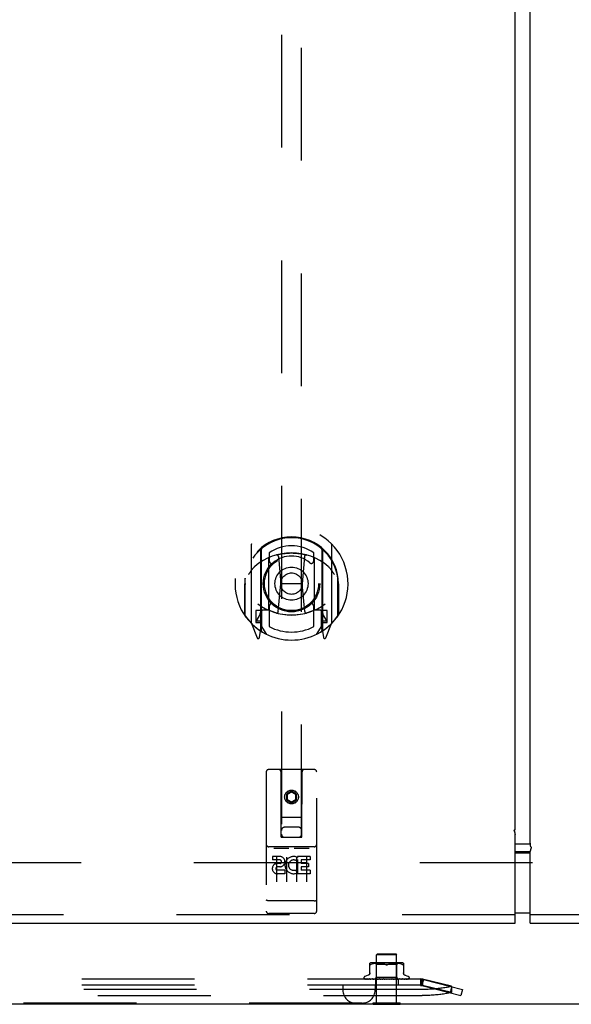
# Model space of a CAD drawing. Header units: inches. Extents: x 0 to 254, y 0 to 165.
# Tile 36 of 78: x 109 to 116, y 44 to 56. Entities that reach past the tile are written whole.
import ezdxf

# ---------------------------------------------------------------- set-up
doc = ezdxf.new("R2010")
doc.units = ezdxf.units.IN
doc.header["$LTSCALE"] = 13.988161
doc.header["$MEASUREMENT"] = 0
doc.linetypes.add('HIDDEN', pattern=[0.2, 0.1, -0.1])
doc.layers.get('0').update_dxf_attribs({"linetype": 'CONTINUOUS'})
for name, color, linetype in [('DEFAULT_2', 8, 'HIDDEN'), ('MASTER_DOOR_ASSEMBLY', 7, 'CONTINUOUS'), ('SLAVE_DOOR_ASSEMBLY', 7, 'CONTINUOUS')]:
    doc.layers.add(name, color=color, linetype=linetype)

msp = doc.modelspace()

# ---------------------------------------------------------------- linework, layer by layer
at = {"color": 3, "linetype": 'Continuous'}
msp.add_line((51.858, 43.754), (122.62, 43.754), dxfattribs=at)
at = {"color": 7, "linetype": 'Continuous'}
for p, q in [((113.35, 43.75), (113.35, 43.754)), ((113.35, 43.75), (113.687, 43.75)), ((113.687, 43.75), (113.687, 43.754))]:
    msp.add_line(p, q, dxfattribs=at)
at = {"layer": 'DEFAULT_2', "color": 8, "linetype": 'HIDDEN'}
for p, q in [((120.922, 45.504), (88.885, 45.504)), ((113.404, 44.375), (113.394, 44.365)), ((113.642, 44.365), (113.394, 44.365)), ((113.394, 43.768), (113.394, 44.365)), ((113.404, 44.375), (113.632, 44.375)), ((113.632, 44.375), (113.642, 44.365)), ((113.642, 43.768), (113.642, 44.365)), ((113.31, 44.13), (113.31, 44.259)), ((113.31, 44.241), (113.311, 44.241)), ((113.322, 44.242), (113.324, 44.244)), ((113.333, 44.247), (113.324, 44.244)), ((113.342, 44.25), (113.333, 44.247)), ((113.698, 44.265), (113.338, 44.265)), ((113.351, 44.253), (113.342, 44.25)), ((113.361, 44.255), (113.351, 44.253)), ((113.37, 44.256), (113.36, 44.255)), ((113.379, 44.257), (113.37, 44.256)), ((113.393, 44.245), (113.373, 44.265)), ((113.388, 44.258), (113.379, 44.257)), ((113.397, 44.259), (113.388, 44.258)), ((113.518, 44.245), (113.393, 44.245)), ((113.393, 44.082), (113.393, 44.245)), ((113.405, 44.259), (113.397, 44.259)), ((113.414, 44.259), (113.405, 44.259)), ((113.422, 44.259), (113.414, 44.259)), ((113.431, 44.259), (113.422, 44.259)), ((113.44, 44.258), (113.431, 44.259)), ((113.449, 44.257), (113.439, 44.258)), ((113.458, 44.256), (113.449, 44.257)), ((113.467, 44.255), (113.458, 44.256)), ((113.477, 44.253), (113.467, 44.255)), ((113.486, 44.25), (113.477, 44.253)), ((113.503, 44.244), (113.495, 44.247)), ((113.643, 44.245), (113.518, 44.245)), ((113.533, 44.244), (113.541, 44.247)), ((113.55, 44.25), (113.541, 44.247)), ((113.559, 44.253), (113.55, 44.25)), ((113.569, 44.255), (113.559, 44.253)), ((113.578, 44.256), (113.569, 44.255)), ((113.588, 44.257), (113.578, 44.256)), ((113.597, 44.258), (113.587, 44.257)), ((113.606, 44.259), (113.597, 44.258)), ((113.614, 44.259), (113.605, 44.259)), ((113.623, 44.259), (113.614, 44.259)), ((113.631, 44.259), (113.622, 44.259)), ((113.639, 44.259), (113.631, 44.259)), ((113.648, 44.258), (113.639, 44.259)), ((113.643, 44.245), (113.663, 44.265)), ((113.643, 44.082), (113.643, 44.245)), ((113.657, 44.257), (113.648, 44.258)), ((113.666, 44.256), (113.657, 44.257)), ((113.676, 44.255), (113.666, 44.256)), ((113.685, 44.253), (113.676, 44.255)), ((113.695, 44.25), (113.685, 44.253)), ((113.703, 44.247), (113.694, 44.25)), ((113.703, 44.247), (113.712, 44.244)), ((113.724, 44.24), (113.725, 44.241)), ((113.726, 44.259), (113.726, 44.13)), ((113.29, 44.11), (113.248, 44.095)), ((113.746, 44.11), (113.788, 44.095)), ((113.936, 44.063), (95.976, 44.063)), ((113.936, 43.985), (95.976, 43.985)), ((112.975, 43.985), (112.975, 43.925)), ((113.237, 44.079), (113.237, 44.078)), ((113.244, 44.066), (113.245, 44.065)), ((113.375, 44.063), (113.246, 44.065)), ((113.375, 44.063), (113.247, 44.065)), ((113.38, 44.063), (113.256, 44.065)), ((113.38, 44.063), (113.257, 44.065)), ((113.257, 44.065), (113.258, 44.064)), ((113.39, 44.063), (113.274, 44.065)), ((113.274, 44.065), (113.274, 44.065)), ((113.391, 44.063), (113.277, 44.065)), ((113.277, 44.065), (113.277, 44.065)), ((113.405, 44.063), (113.302, 44.065)), ((113.302, 44.065), (113.302, 44.065)), ((113.302, 44.065), (113.302, 44.065)), ((113.406, 44.063), (113.306, 44.065)), ((113.306, 44.065), (113.306, 44.065)), ((113.311, 44.064), (113.318, 44.063)), ((113.318, 44.063), (113.324, 44.063)), ((113.424, 44.063), (113.337, 44.065)), ((113.337, 44.065), (113.337, 44.065)), ((113.337, 44.065), (113.345, 44.064)), ((113.424, 44.063), (113.342, 44.065)), ((113.345, 44.064), (113.357, 44.063)), ((113.357, 44.063), (113.363, 44.063)), ((113.374, 44.063), (113.393, 44.082)), ((113.375, 44.063), (113.375, 44.063)), ((113.375, 44.063), (113.375, 44.063)), ((113.375, 43.985), (113.375, 43.925)), ((113.377, 44.063), (113.38, 44.063)), ((113.378, 44.063), (113.378, 43.985)), ((113.446, 44.063), (113.379, 44.065)), ((113.379, 44.065), (113.379, 44.065)), ((113.379, 44.065), (113.392, 44.064)), ((113.38, 44.063), (113.38, 44.063)), ((113.38, 44.063), (113.38, 44.063)), ((113.383, 44.063), (113.38, 44.063)), ((113.447, 44.063), (113.385, 44.065)), ((113.386, 44.063), (113.39, 44.063)), ((113.391, 44.063), (113.39, 44.063)), ((113.39, 44.063), (113.391, 44.063)), ((113.394, 44.063), (113.391, 44.063)), ((113.392, 44.064), (113.408, 44.063)), ((113.643, 44.082), (113.393, 44.082)), ((113.399, 44.063), (113.405, 44.063)), ((113.406, 44.063), (113.405, 44.063)), ((113.405, 44.063), (113.405, 44.063)), ((113.411, 44.063), (113.405, 44.063)), ((113.417, 44.063), (113.424, 44.063)), ((113.424, 44.063), (113.424, 44.063)), ((113.424, 44.063), (113.424, 44.063)), ((113.431, 44.063), (113.424, 44.063)), ((113.471, 44.063), (113.426, 44.065)), ((113.426, 44.065), (113.426, 44.065)), ((113.426, 44.065), (113.456, 44.063)), ((113.472, 44.063), (113.432, 44.065)), ((113.438, 44.063), (113.446, 44.063)), ((113.446, 44.063), (113.446, 44.063)), ((113.447, 44.063), (113.446, 44.063)), ((113.446, 44.063), (113.447, 44.063)), ((113.454, 44.063), (113.447, 44.063)), ((113.462, 44.063), (113.471, 44.063)), ((113.472, 44.063), (113.471, 44.063)), ((113.471, 44.063), (113.471, 44.063)), ((113.48, 44.063), (113.471, 44.063)), ((113.507, 44.063), (113.477, 44.065)), ((113.499, 44.063), (113.483, 44.065)), ((113.489, 44.063), (113.497, 44.063)), ((113.516, 44.063), (113.525, 44.063)), ((113.522, 44.063), (113.522, 44.063)), ((113.523, 44.063), (113.524, 44.064)), ((113.534, 44.063), (113.525, 44.063)), ((113.543, 44.063), (113.552, 44.063)), ((113.579, 44.065), (113.551, 44.063)), ((113.551, 44.063), (113.552, 44.063)), ((113.585, 44.065), (113.552, 44.063)), ((113.552, 44.063), (113.552, 44.063)), ((113.561, 44.063), (113.552, 44.063)), ((113.585, 44.065), (113.555, 44.063)), ((113.57, 44.063), (113.577, 44.063)), ((113.628, 44.065), (113.577, 44.063)), ((113.578, 44.063), (113.577, 44.063)), ((113.577, 44.063), (113.578, 44.063)), ((113.634, 44.065), (113.578, 44.063)), ((113.586, 44.063), (113.578, 44.063)), ((113.585, 44.065), (113.585, 44.065)), ((113.594, 44.063), (113.601, 44.063)), ((113.673, 44.065), (113.601, 44.063)), ((113.679, 44.065), (113.601, 44.063)), ((113.601, 44.063), (113.601, 44.063)), ((113.601, 44.063), (113.602, 44.063)), ((113.609, 44.063), (113.602, 44.063)), ((113.605, 44.063), (113.634, 44.065)), ((113.616, 44.063), (113.622, 44.063)), ((113.713, 44.065), (113.622, 44.063)), ((113.717, 44.065), (113.622, 44.063)), ((113.622, 44.063), (113.622, 44.063)), ((113.622, 44.063), (113.622, 44.063)), ((113.629, 44.063), (113.622, 44.063)), ((113.634, 44.065), (113.634, 44.065)), ((113.634, 44.063), (113.639, 44.063)), ((113.746, 44.065), (113.639, 44.063)), ((113.749, 44.065), (113.639, 44.063)), ((113.639, 44.063), (113.639, 44.063)), ((113.639, 44.063), (113.639, 44.063)), ((113.644, 44.063), (113.639, 44.063)), ((113.662, 44.063), (113.643, 44.082)), ((113.648, 44.063), (113.651, 44.063)), ((113.77, 44.065), (113.651, 44.063)), ((113.772, 44.065), (113.651, 44.063)), ((113.651, 44.063), (113.651, 44.063)), ((113.651, 44.063), (113.651, 44.063)), ((113.655, 44.063), (113.651, 44.063)), ((113.786, 44.065), (113.659, 44.063)), ((113.659, 44.063), (113.659, 44.063)), ((113.661, 44.063), (113.659, 44.063)), ((113.659, 44.063), (113.659, 43.985)), ((113.659, 44.063), (113.659, 44.063)), ((113.791, 44.065), (113.662, 44.063)), ((113.662, 44.063), (113.662, 44.063)), ((113.666, 44.064), (113.678, 44.065)), ((113.678, 44.065), (113.679, 44.065)), ((113.703, 44.064), (113.711, 44.064)), ((113.711, 44.064), (113.717, 44.065)), ((113.717, 44.065), (113.717, 44.065)), ((113.749, 44.065), (113.749, 44.065)), ((113.773, 44.065), (113.772, 44.065)), ((113.795, 44.067), (113.795, 44.067)), ((113.799, 44.079), (113.799, 44.078)), ((113.964, 44.06), (113.936, 44.065)), ((113.955, 44.058), (113.936, 44.065)), ((113.936, 44.065), (113.936, 43.985)), ((113.964, 43.984), (113.936, 43.989)), ((113.955, 43.982), (113.936, 43.989)), ((113.955, 44.058), (113.955, 43.982)), ((113.975, 44.058), (113.955, 43.982)), ((113.955, 43.982), (114.436, 43.858)), ((114.323, 43.973), (113.964, 44.06)), ((113.964, 44.06), (113.964, 43.984)), ((114.323, 43.897), (113.964, 43.984)), ((113.975, 44.058), (114.456, 43.934)), ((114.323, 43.968), (114.304, 43.892)), ((114.323, 43.973), (114.323, 43.897)), ((113.96, 43.934), (95.951, 43.934)), ((95.951, 43.858), (113.96, 43.858)), ((114.456, 43.934), (114.436, 43.858)), ((113.215, 43.765), (96.697, 43.765)), ((113.35, 43.768), (113.687, 43.768)), ((113.35, 43.754), (113.35, 43.768)), ((113.687, 43.754), (113.687, 43.768))]:
    msp.add_line(p, q, dxfattribs=at)
for points in [[(113.322, 44.242), (113.319, 44.241), (113.317, 44.241), (113.315, 44.24), (113.314, 44.24), (113.312, 44.24), (113.311, 44.241), (113.31, 44.241), (113.31, 44.242), (113.31, 44.244)], [(113.486, 44.25), (113.495, 44.247), (113.503, 44.244)], [(113.518, 44.24), (113.516, 44.24), (113.513, 44.241), (113.511, 44.241), (113.508, 44.242), (113.506, 44.243), (113.503, 44.244)], [(113.503, 44.244), (113.505, 44.243), (113.506, 44.242), (113.507, 44.242), (113.509, 44.242)], [(113.51, 44.241), (113.512, 44.241), (113.513, 44.241), (113.515, 44.24), (113.517, 44.24), (113.518, 44.24)], [(113.533, 44.244), (113.53, 44.243), (113.528, 44.242), (113.525, 44.241), (113.523, 44.241), (113.52, 44.24), (113.518, 44.24)], [(113.518, 44.24), (113.52, 44.24), (113.522, 44.24), (113.524, 44.241), (113.526, 44.241)], [(113.528, 44.242), (113.529, 44.242), (113.531, 44.243), (113.533, 44.244)], [(113.724, 44.24), (113.722, 44.24), (113.721, 44.24), (113.719, 44.241), (113.717, 44.241), (113.715, 44.242), (113.712, 44.244)], [(113.726, 44.244), (113.726, 44.242), (113.726, 44.241), (113.725, 44.241)], [(113.31, 44.138), (113.309, 44.134), (113.309, 44.13), (113.308, 44.127), (113.306, 44.123), (113.304, 44.12), (113.302, 44.117), (113.299, 44.115), (113.296, 44.113), (113.292, 44.111), (113.291, 44.11)], [(113.746, 44.11), (113.744, 44.111), (113.74, 44.113), (113.737, 44.115), (113.735, 44.117), (113.732, 44.12), (113.73, 44.123), (113.729, 44.127), (113.727, 44.13), (113.727, 44.134), (113.726, 44.138)], [(113.247, 44.065), (113.247, 44.065), (113.246, 44.065), (113.245, 44.065), (113.245, 44.066), (113.245, 44.066), (113.244, 44.066), (113.244, 44.066), (113.244, 44.066)], [(113.246, 44.065), (113.246, 44.065), (113.245, 44.065), (113.245, 44.065), (113.244, 44.066), (113.244, 44.066)], [(113.244, 44.066), (113.245, 44.065), (113.246, 44.065), (113.247, 44.064), (113.249, 44.064), (113.25, 44.063), (113.252, 44.063), (113.254, 44.063)], [(113.244, 44.066), (113.244, 44.066), (113.244, 44.066)], [(113.245, 44.065), (113.245, 44.065), (113.246, 44.065), (113.246, 44.065), (113.246, 44.064), (113.247, 44.064), (113.248, 44.064), (113.248, 44.063), (113.249, 44.063), (113.249, 44.063), (113.25, 44.063), (113.25, 44.063)], [(113.246, 44.063), (113.246, 44.063), (113.247, 44.063), (113.248, 44.063)], [(113.256, 44.065), (113.255, 44.065), (113.255, 44.065), (113.255, 44.065)], [(113.255, 44.065), (113.256, 44.065), (113.258, 44.065), (113.26, 44.064), (113.262, 44.064), (113.264, 44.063), (113.267, 44.063), (113.268, 44.063)], [(113.257, 44.065), (113.257, 44.065), (113.257, 44.065), (113.256, 44.065), (113.256, 44.065)], [(113.256, 44.065), (113.256, 44.065), (113.256, 44.065), (113.256, 44.065), (113.256, 44.065), (113.257, 44.065)], [(113.258, 44.064), (113.258, 44.064), (113.259, 44.064), (113.259, 44.064), (113.26, 44.063), (113.261, 44.063), (113.261, 44.063), (113.262, 44.063), (113.262, 44.063)], [(113.274, 44.065), (113.276, 44.065), (113.279, 44.064), (113.282, 44.064), (113.284, 44.064), (113.287, 44.063), (113.29, 44.063), (113.292, 44.063)], [(113.277, 44.065), (113.277, 44.065), (113.277, 44.065), (113.277, 44.065), (113.277, 44.065), (113.278, 44.065), (113.278, 44.065), (113.279, 44.064)], [(113.279, 44.064), (113.28, 44.064), (113.281, 44.063), (113.282, 44.063), (113.282, 44.063), (113.283, 44.063)], [(113.302, 44.065), (113.304, 44.065), (113.311, 44.064)], [(113.306, 44.065), (113.306, 44.065), (113.306, 44.065), (113.306, 44.065), (113.307, 44.065), (113.307, 44.065), (113.308, 44.064), (113.308, 44.064), (113.309, 44.064), (113.31, 44.063), (113.311, 44.063), (113.312, 44.063), (113.312, 44.063)], [(113.342, 44.065), (113.342, 44.065), (113.343, 44.065), (113.343, 44.065), (113.343, 44.065), (113.344, 44.065), (113.345, 44.064), (113.345, 44.064), (113.347, 44.063)], [(113.347, 44.063), (113.348, 44.063), (113.348, 44.063), (113.349, 44.063)], [(113.374, 44.063), (113.374, 44.063), (113.375, 44.063), (113.375, 44.063), (113.375, 44.063), (113.375, 44.063), (113.375, 44.063)], [(113.374, 44.063), (113.374, 44.063), (113.374, 44.063), (113.375, 44.063), (113.375, 44.063)], [(113.376, 44.063), (113.375, 44.063), (113.375, 44.063), (113.375, 44.063), (113.375, 44.063)], [(113.375, 44.063), (113.375, 44.063), (113.375, 44.063), (113.375, 44.063), (113.375, 44.063), (113.375, 44.063), (113.375, 44.063)], [(113.379, 44.063), (113.379, 44.063), (113.38, 44.063), (113.38, 44.063), (113.38, 44.063), (113.38, 44.063), (113.38, 44.063)], [(113.381, 44.063), (113.381, 44.063), (113.381, 44.063), (113.381, 44.063), (113.381, 44.063), (113.38, 44.063)], [(113.385, 44.065), (113.385, 44.065), (113.385, 44.065), (113.386, 44.065), (113.386, 44.065), (113.387, 44.065), (113.388, 44.064), (113.389, 44.064)], [(113.388, 44.063), (113.389, 44.063), (113.389, 44.063), (113.39, 44.063), (113.39, 44.063), (113.39, 44.063), (113.39, 44.063)], [(113.389, 44.064), (113.39, 44.063), (113.391, 44.063), (113.392, 44.063)], [(113.391, 44.063), (113.391, 44.063), (113.391, 44.063), (113.391, 44.063), (113.391, 44.063), (113.391, 44.063)], [(113.403, 44.063), (113.403, 44.063), (113.404, 44.063), (113.404, 44.063), (113.405, 44.063), (113.405, 44.063), (113.405, 44.063)], [(113.407, 44.063), (113.407, 44.063), (113.406, 44.063), (113.406, 44.063), (113.406, 44.063), (113.406, 44.063)], [(113.421, 44.063), (113.422, 44.063), (113.422, 44.063), (113.423, 44.063), (113.423, 44.063), (113.424, 44.063), (113.424, 44.063)], [(113.426, 44.063), (113.426, 44.063), (113.426, 44.063), (113.425, 44.063), (113.425, 44.063), (113.424, 44.063)], [(113.432, 44.065), (113.433, 44.065), (113.433, 44.065), (113.434, 44.065), (113.435, 44.065), (113.435, 44.064), (113.436, 44.064), (113.437, 44.064), (113.437, 44.063), (113.438, 44.063), (113.439, 44.063), (113.439, 44.063)], [(113.443, 44.063), (113.444, 44.063), (113.444, 44.063), (113.445, 44.063), (113.445, 44.063), (113.446, 44.063), (113.446, 44.063)], [(113.449, 44.063), (113.449, 44.063), (113.448, 44.063), (113.448, 44.063), (113.447, 44.063), (113.447, 44.063), (113.447, 44.063)], [(113.468, 44.063), (113.468, 44.063), (113.469, 44.063), (113.47, 44.063), (113.47, 44.063), (113.471, 44.063), (113.471, 44.063)], [(113.474, 44.063), (113.474, 44.063), (113.473, 44.063), (113.473, 44.063), (113.472, 44.063), (113.472, 44.063)], [(113.483, 44.065), (113.484, 44.065), (113.484, 44.065), (113.485, 44.065), (113.485, 44.064), (113.486, 44.064), (113.486, 44.064), (113.487, 44.064), (113.487, 44.063), (113.488, 44.063), (113.488, 44.063), (113.488, 44.063), (113.488, 44.063)], [(113.494, 44.063), (113.495, 44.063), (113.495, 44.063), (113.496, 44.063), (113.497, 44.063), (113.497, 44.063), (113.498, 44.063)], [(113.499, 44.063), (113.498, 44.063), (113.497, 44.063)], [(113.501, 44.063), (113.5, 44.063), (113.5, 44.063), (113.499, 44.063), (113.499, 44.063)], [(113.524, 44.064), (113.524, 44.064), (113.524, 44.064), (113.523, 44.063), (113.523, 44.063), (113.522, 44.063), (113.522, 44.063)], [(113.522, 44.063), (113.523, 44.063), (113.523, 44.063), (113.523, 44.063), (113.523, 44.063), (113.523, 44.063), (113.523, 44.063)], [(113.522, 44.063), (113.522, 44.063), (113.523, 44.063), (113.523, 44.063), (113.524, 44.063), (113.525, 44.063), (113.525, 44.063)], [(113.523, 44.063), (113.523, 44.063), (113.523, 44.063), (113.523, 44.063), (113.524, 44.063), (113.524, 44.064), (113.524, 44.064), (113.524, 44.064), (113.524, 44.064)], [(113.524, 44.064), (113.525, 44.064), (113.525, 44.065), (113.526, 44.065), (113.526, 44.065), (113.527, 44.065), (113.527, 44.065), (113.528, 44.065), (113.528, 44.065)], [(113.524, 44.064), (113.524, 44.064), (113.524, 44.064), (113.524, 44.064), (113.524, 44.064)], [(113.528, 44.063), (113.528, 44.063), (113.527, 44.063), (113.526, 44.063), (113.526, 44.063), (113.525, 44.063), (113.525, 44.063)], [(113.549, 44.063), (113.549, 44.063), (113.55, 44.063), (113.55, 44.063), (113.551, 44.063), (113.551, 44.063)], [(113.555, 44.063), (113.555, 44.063), (113.554, 44.063), (113.553, 44.063), (113.553, 44.063), (113.552, 44.063), (113.552, 44.063)], [(113.573, 44.063), (113.573, 44.063), (113.574, 44.063), (113.574, 44.064)], [(113.574, 44.064), (113.575, 44.064), (113.576, 44.064), (113.576, 44.064), (113.577, 44.065), (113.577, 44.065), (113.578, 44.065), (113.579, 44.065), (113.579, 44.065)], [(113.575, 44.063), (113.575, 44.063), (113.576, 44.063), (113.576, 44.063), (113.577, 44.063), (113.577, 44.063)], [(113.581, 44.063), (113.58, 44.063), (113.58, 44.063), (113.579, 44.063), (113.579, 44.063), (113.578, 44.063), (113.578, 44.063)], [(113.599, 44.063), (113.599, 44.063), (113.6, 44.063), (113.6, 44.063), (113.601, 44.063), (113.601, 44.063)], [(113.604, 44.063), (113.604, 44.063), (113.603, 44.063), (113.603, 44.063), (113.602, 44.063), (113.602, 44.063), (113.601, 44.063)], [(113.62, 44.063), (113.62, 44.063), (113.621, 44.063), (113.621, 44.063), (113.621, 44.063), (113.622, 44.063)], [(113.621, 44.063), (113.622, 44.063), (113.623, 44.063)], [(113.625, 44.063), (113.624, 44.063), (113.624, 44.063), (113.623, 44.063), (113.623, 44.063), (113.622, 44.063), (113.622, 44.063)], [(113.623, 44.063), (113.624, 44.064), (113.625, 44.064), (113.626, 44.064), (113.626, 44.065), (113.627, 44.065), (113.628, 44.065), (113.628, 44.065), (113.628, 44.065)], [(113.638, 44.063), (113.638, 44.063), (113.638, 44.063), (113.638, 44.063), (113.638, 44.063), (113.639, 44.063)], [(113.641, 44.063), (113.641, 44.063), (113.64, 44.063), (113.64, 44.063), (113.639, 44.063), (113.639, 44.063), (113.639, 44.063)], [(113.651, 44.063), (113.654, 44.063), (113.666, 44.064)], [(113.653, 44.063), (113.653, 44.063), (113.652, 44.063), (113.652, 44.063), (113.652, 44.063), (113.651, 44.063), (113.651, 44.063)], [(113.651, 44.063), (113.651, 44.063), (113.651, 44.063), (113.651, 44.063), (113.651, 44.063), (113.651, 44.063)], [(113.658, 44.063), (113.658, 44.063), (113.658, 44.063), (113.659, 44.063), (113.659, 44.063)], [(113.66, 44.063), (113.66, 44.063), (113.66, 44.063), (113.659, 44.063), (113.659, 44.063), (113.659, 44.063), (113.659, 44.063)], [(113.659, 44.063), (113.659, 44.063), (113.659, 44.063), (113.659, 44.063), (113.659, 44.063), (113.659, 44.063)], [(113.662, 44.063), (113.662, 44.063), (113.662, 44.063), (113.662, 44.063), (113.662, 44.063)], [(113.667, 44.063), (113.667, 44.063), (113.668, 44.063), (113.668, 44.063)], [(113.668, 44.063), (113.67, 44.064), (113.671, 44.064), (113.671, 44.065), (113.672, 44.065), (113.673, 44.065), (113.673, 44.065), (113.673, 44.065)], [(113.693, 44.063), (113.696, 44.063), (113.703, 44.064)], [(113.706, 44.063), (113.707, 44.063), (113.708, 44.063), (113.709, 44.063), (113.71, 44.064)], [(113.71, 44.064), (113.711, 44.064), (113.711, 44.065), (113.712, 44.065), (113.712, 44.065), (113.713, 44.065), (113.713, 44.065), (113.713, 44.065)], [(113.729, 44.063), (113.731, 44.063), (113.734, 44.063), (113.737, 44.064), (113.741, 44.064), (113.744, 44.064), (113.749, 44.065)], [(113.74, 44.063), (113.74, 44.063), (113.741, 44.063), (113.742, 44.063), (113.742, 44.064), (113.744, 44.064)], [(113.744, 44.064), (113.744, 44.065), (113.745, 44.065), (113.745, 44.065), (113.745, 44.065)], [(113.745, 44.065), (113.746, 44.065), (113.746, 44.065), (113.746, 44.065), (113.746, 44.065), (113.746, 44.065)], [(113.757, 44.063), (113.759, 44.063), (113.761, 44.063), (113.764, 44.064), (113.766, 44.064), (113.769, 44.064), (113.771, 44.065), (113.773, 44.065)], [(113.765, 44.063), (113.765, 44.063), (113.766, 44.063), (113.767, 44.063), (113.768, 44.064), (113.768, 44.064), (113.769, 44.064), (113.77, 44.065)], [(113.771, 44.065), (113.771, 44.065), (113.771, 44.065), (113.771, 44.065), (113.77, 44.065), (113.77, 44.065)], [(113.77, 44.065), (113.77, 44.065), (113.771, 44.065), (113.771, 44.065), (113.771, 44.065)], [(113.776, 44.063), (113.778, 44.063), (113.78, 44.063), (113.782, 44.064), (113.784, 44.064), (113.785, 44.065), (113.787, 44.065), (113.788, 44.065)], [(113.781, 44.063), (113.782, 44.063), (113.783, 44.063), (113.783, 44.063), (113.784, 44.064), (113.784, 44.064), (113.785, 44.064), (113.786, 44.065), (113.786, 44.065), (113.787, 44.065)], [(113.787, 44.066), (113.787, 44.066), (113.787, 44.066), (113.787, 44.066), (113.787, 44.065), (113.786, 44.065), (113.786, 44.065), (113.785, 44.065), (113.785, 44.065)], [(113.788, 44.065), (113.788, 44.065), (113.787, 44.065), (113.787, 44.065), (113.786, 44.065)], [(113.787, 44.063), (113.788, 44.063), (113.789, 44.063), (113.791, 44.064), (113.792, 44.065), (113.793, 44.065), (113.794, 44.066), (113.795, 44.067)], [(113.787, 44.065), (113.787, 44.066), (113.787, 44.066)], [(113.788, 44.063), (113.788, 44.063), (113.789, 44.063), (113.789, 44.063), (113.79, 44.063), (113.79, 44.063), (113.79, 44.064), (113.791, 44.064), (113.791, 44.064), (113.791, 44.064), (113.792, 44.064), (113.792, 44.065), (113.792, 44.065), (113.793, 44.065), (113.793, 44.065), (113.793, 44.065), (113.793, 44.066), (113.794, 44.066), (113.794, 44.066), (113.794, 44.066), (113.794, 44.066), (113.794, 44.066), (113.795, 44.067)], [(113.795, 44.067), (113.795, 44.067), (113.795, 44.067), (113.795, 44.067), (113.795, 44.067), (113.794, 44.067), (113.794, 44.066), (113.794, 44.066), (113.794, 44.066), (113.794, 44.066), (113.793, 44.066), (113.793, 44.066), (113.793, 44.066), (113.792, 44.065), (113.792, 44.065), (113.792, 44.065), (113.791, 44.065), (113.791, 44.065), (113.791, 44.065), (113.791, 44.065)], [(113.936, 44.063), (113.939, 44.062), (113.942, 44.062), (113.946, 44.061), (113.949, 44.06), (113.952, 44.059), (113.955, 44.058)], [(113.936, 43.985), (113.939, 43.984), (113.942, 43.984), (113.946, 43.984), (113.949, 43.983), (113.952, 43.983), (113.955, 43.982)], [(114.323, 43.973), (114.31, 43.969), (114.297, 43.966), (114.283, 43.963), (114.269, 43.96), (114.254, 43.957), (114.239, 43.955), (114.223, 43.952), (114.207, 43.95), (114.191, 43.948), (114.175, 43.946), (114.158, 43.944), (114.141, 43.942), (114.123, 43.94), (114.106, 43.939), (114.088, 43.938), (114.07, 43.937), (114.052, 43.936), (114.034, 43.935), (114.015, 43.934), (113.997, 43.934), (113.979, 43.934), (113.96, 43.934)], [(114.323, 43.897), (114.31, 43.894), (114.297, 43.891), (114.283, 43.888), (114.269, 43.885), (114.254, 43.882), (114.239, 43.879), (114.223, 43.877), (114.207, 43.874), (114.191, 43.872), (114.175, 43.87), (114.158, 43.868), (114.141, 43.866), (114.123, 43.865), (114.106, 43.863), (114.088, 43.862), (114.07, 43.861), (114.052, 43.86), (114.034, 43.859), (114.015, 43.859), (113.997, 43.858), (113.979, 43.858), (113.96, 43.858)]]:
    msp.add_lwpolyline(points, dxfattribs=at)
for centre, radius, start, end in [((113.338, 44.187), 0.0776, 90, 112.0761), ((113.698, 44.187), 0.0776, 67.9239, 90), ((113.253, 44.079), 0.0167, 110, 180), ((113.783, 44.079), 0.0167, 0, 70), ((113.253, 44.078), 0.0167, 180, 242.8512), ((113.783, 44.078), 0.0167, 317.7647, 360), ((113.936, 43.905), 0.158, 75.5332, 90), ((113.936, 43.905), 0.08, 75.5332, 90), ((113.135, 43.925), 0.16, 180, 270), ((113.215, 43.925), 0.16, 270, 360)]:
    msp.add_arc(centre, radius, start, end, dxfattribs=at)
at = {"layer": 'MASTER_DOOR_ASSEMBLY', "color": 3, "linetype": 'Continuous'}
for p, q in [((115.11, 45.913), (115.11, 120.335)), ((115.103, 45.913), (115.11, 45.913)), ((115.11, 44.754), (115.11, 45.854)), ((87.614, 44.754), (115.11, 44.754))]:
    msp.add_line(p, q, dxfattribs=at)
at = {"layer": 'MASTER_DOOR_ASSEMBLY', "color": 8, "linetype": 'HIDDEN'}
for p, q in [((112.214, 80.953), (112.214, 45.821)), ((112.464, 45.821), (112.464, 80.953)), ((111.839, 49.449), (111.839, 48.482)), ((111.956, 49.395), (111.956, 48.379)), ((111.964, 49.39), (111.964, 48.387)), ((112.064, 49.351), (112.064, 49.248)), ((112.614, 49.248), (112.614, 49.351)), ((112.714, 49.39), (112.714, 48.387)), ((112.721, 49.395), (112.721, 48.379)), ((112.839, 48.482), (112.839, 49.449)), ((112.056, 48.647), (112.056, 49.278)), ((112.176, 49.305), (112.206, 48.965)), ((112.501, 49.305), (112.471, 48.965)), ((112.621, 49.278), (112.621, 48.647)), ((111.764, 49.032), (111.764, 49.035)), ((111.764, 48.574), (111.764, 49.032)), ((112.914, 49.032), (112.913, 49.035)), ((112.914, 48.574), (112.914, 49.032)), ((111.756, 48.965), (111.771, 48.965)), ((111.756, 48.965), (111.756, 48.577)), ((112.175, 48.621), (112.206, 48.965)), ((112.471, 48.965), (112.206, 48.965)), ((112.502, 48.621), (112.471, 48.965)), ((112.921, 48.965), (112.906, 48.965)), ((112.921, 48.965), (112.921, 48.577)), ((111.956, 48.636), (111.896, 48.636)), ((111.896, 48.636), (111.896, 48.486)), ((111.966, 48.619), (111.966, 48.412)), ((112.056, 48.637), (111.984, 48.637)), ((112.052, 48.639), (111.986, 48.639)), ((112.064, 48.687), (112.064, 48.434)), ((112.614, 48.434), (112.614, 48.687)), ((112.694, 48.637), (112.621, 48.637)), ((112.691, 48.639), (112.625, 48.639)), ((112.711, 48.412), (112.711, 48.619)), ((112.781, 48.636), (112.721, 48.636)), ((112.781, 48.486), (112.781, 48.636)), ((111.896, 48.486), (111.956, 48.486)), ((111.934, 48.56), (111.904, 48.514)), ((111.909, 48.506), (111.964, 48.506)), ((112.714, 48.506), (112.769, 48.506)), ((112.721, 48.486), (112.781, 48.486)), ((112.773, 48.514), (112.743, 48.56)), ((111.843, 48.471), (111.913, 48.295)), ((111.935, 48.396), (111.939, 48.393)), ((111.942, 48.298), (111.956, 48.379)), ((112.034, 48.337), (111.964, 48.446)), ((112.714, 48.446), (112.644, 48.337)), ((112.721, 48.379), (112.735, 48.298)), ((112.742, 48.395), (112.742, 48.396)), ((112.742, 48.396), (112.743, 48.396)), ((112.764, 48.295), (112.834, 48.471)), ((112.621, 46.661), (112.056, 46.661)), ((112.026, 46.631), (112.026, 44.906)), ((112.212, 45.821), (112.209, 46.631)), ((112.465, 45.821), (112.469, 46.631)), ((112.651, 44.906), (112.651, 46.631)), ((112.339, 46.394), (112.276, 46.358)), ((112.276, 46.358), (112.286, 46.352)), ((112.276, 46.358), (112.276, 46.286)), ((112.276, 46.286), (112.286, 46.291)), ((112.276, 46.286), (112.339, 46.249)), ((112.339, 46.382), (112.286, 46.352)), ((112.286, 46.352), (112.286, 46.291)), ((112.286, 46.291), (112.339, 46.261)), ((112.401, 46.358), (112.339, 46.394)), ((112.339, 46.394), (112.339, 46.382)), ((112.391, 46.352), (112.339, 46.382)), ((112.339, 46.261), (112.391, 46.291)), ((112.339, 46.249), (112.401, 46.286)), ((112.401, 46.358), (112.391, 46.352)), ((112.391, 46.291), (112.391, 46.352)), ((112.401, 46.286), (112.391, 46.291)), ((112.401, 46.286), (112.401, 46.358)), ((112.339, 46.249), (112.339, 46.261)), ((112.211, 46.071), (112.466, 46.071)), ((112.424, 45.946), (112.254, 45.946)), ((112.212, 45.821), (112.214, 45.821)), ((112.214, 45.821), (112.464, 45.821)), ((112.464, 45.821), (112.465, 45.821)), ((112.621, 45.704), (112.056, 45.704)), ((112.127, 45.688), (112.299, 45.688)), ((112.377, 45.688), (112.549, 45.688)), ((112.194, 45.582), (112.102, 45.582)), ((112.102, 45.582), (112.102, 45.54)), ((112.151, 45.573), (112.151, 45.267)), ((112.276, 45.573), (112.276, 45.267)), ((112.401, 45.573), (112.401, 45.267)), ((112.411, 45.572), (112.414, 45.57)), ((112.57, 45.582), (112.414, 45.582)), ((112.414, 45.582), (112.414, 45.57)), ((112.526, 45.573), (112.526, 45.267)), ((112.57, 45.582), (112.57, 45.54)), ((112.194, 45.54), (112.102, 45.54)), ((112.198, 45.496), (112.152, 45.496)), ((112.194, 45.455), (112.166, 45.455)), ((112.414, 45.547), (112.401, 45.528)), ((112.414, 45.547), (112.414, 45.369)), ((112.57, 45.54), (112.457, 45.54)), ((112.457, 45.54), (112.457, 45.496)), ((112.549, 45.496), (112.457, 45.496)), ((112.549, 45.454), (112.457, 45.454)), ((112.457, 45.454), (112.457, 45.412)), ((112.549, 45.496), (112.549, 45.454)), ((112.258, 45.412), (112.166, 45.412)), ((112.258, 45.369), (112.166, 45.369)), ((112.258, 45.412), (112.258, 45.369)), ((112.39, 45.417), (112.407, 45.378)), ((112.57, 45.369), (112.414, 45.369)), ((112.57, 45.412), (112.457, 45.412)), ((112.57, 45.412), (112.57, 45.369)), ((112.044, 45.035), (112.043, 45.035)), ((112.045, 45.035), (112.044, 45.035)), ((112.046, 45.035), (112.045, 45.035)), ((112.045, 45.035), (112.045, 45.035)), ((112.047, 45.035), (112.046, 45.035)), ((112.048, 45.035), (112.047, 45.035)), ((112.049, 45.035), (112.048, 45.035)), ((112.049, 45.034), (112.049, 45.035)), ((112.05, 45.034), (112.049, 45.034)), ((112.051, 45.034), (112.05, 45.034)), ((112.052, 45.034), (112.051, 45.034)), ((112.053, 45.034), (112.052, 45.034)), ((112.054, 45.034), (112.053, 45.034)), ((112.055, 45.034), (112.054, 45.034)), ((112.054, 45.034), (112.054, 45.034)), ((112.056, 45.034), (112.055, 45.034)), ((112.621, 45.034), (112.056, 45.034)), ((112.621, 45.034), (112.622, 45.034)), ((112.622, 45.034), (112.623, 45.034)), ((112.623, 45.034), (112.624, 45.034)), ((112.624, 45.034), (112.625, 45.034)), ((112.625, 45.034), (112.626, 45.034)), ((112.626, 45.034), (112.627, 45.034)), ((112.627, 45.034), (112.628, 45.035)), ((112.627, 45.034), (112.627, 45.034)), ((112.628, 45.035), (112.629, 45.035)), ((112.629, 45.035), (112.63, 45.035)), ((112.63, 45.035), (112.631, 45.035)), ((112.631, 45.035), (112.632, 45.035)), ((112.631, 45.035), (112.631, 45.035)), ((112.632, 45.035), (112.633, 45.035)), ((112.633, 45.035), (112.634, 45.035)), ((112.634, 45.035), (112.635, 45.035)), ((112.634, 45.035), (112.634, 45.035)), ((115.11, 44.858), (87.614, 44.858)), ((112.621, 44.876), (112.056, 44.876))]:
    msp.add_line(p, q, dxfattribs=at)
at = {"layer": 'MASTER_DOOR_ASSEMBLY', "color": 7, "linetype": 'Continuous'}
for p, q in [((115.2, 45.624), (115.11, 45.624)), ((115.11, 44.884), (115.2, 44.884))]:
    msp.add_line(p, q, dxfattribs=at)
at = {"layer": 'MASTER_DOOR_ASSEMBLY', "color": 8, "linetype": 'HIDDEN'}
for points in [[(112.151, 49.322), (112.156, 49.324), (112.161, 49.325), (112.167, 49.326), (112.172, 49.328), (112.178, 49.329), (112.183, 49.33), (112.189, 49.332), (112.194, 49.333), (112.2, 49.334), (112.205, 49.335), (112.211, 49.336), (112.216, 49.337), (112.222, 49.338), (112.227, 49.339), (112.233, 49.34), (112.238, 49.341), (112.244, 49.341), (112.249, 49.342), (112.255, 49.343), (112.26, 49.343), (112.266, 49.344), (112.272, 49.345), (112.277, 49.345), (112.283, 49.346), (112.288, 49.346), (112.294, 49.346), (112.299, 49.347), (112.305, 49.347), (112.311, 49.347), (112.316, 49.347), (112.322, 49.348), (112.327, 49.348), (112.333, 49.348), (112.339, 49.348), (112.344, 49.348), (112.35, 49.348), (112.355, 49.348), (112.361, 49.347), (112.367, 49.347), (112.372, 49.347), (112.378, 49.347), (112.383, 49.346), (112.389, 49.346), (112.394, 49.346), (112.4, 49.345), (112.406, 49.345), (112.411, 49.344), (112.417, 49.343), (112.422, 49.343), (112.428, 49.342), (112.433, 49.341), (112.439, 49.341), (112.444, 49.34), (112.45, 49.339), (112.456, 49.338), (112.461, 49.337), (112.467, 49.336), (112.472, 49.335), (112.478, 49.334), (112.483, 49.333), (112.489, 49.332), (112.494, 49.33), (112.499, 49.329), (112.505, 49.328), (112.51, 49.326), (112.516, 49.325), (112.521, 49.324), (112.527, 49.322)], [(111.884, 49.18), (111.883, 49.179), (111.881, 49.178), (111.88, 49.176), (111.878, 49.175), (111.876, 49.173), (111.875, 49.172), (111.873, 49.17), (111.871, 49.168), (111.87, 49.167), (111.868, 49.165), (111.866, 49.163), (111.864, 49.161), (111.862, 49.159), (111.86, 49.156), (111.858, 49.154), (111.856, 49.152), (111.854, 49.149), (111.852, 49.147), (111.85, 49.144), (111.848, 49.141), (111.846, 49.139), (111.843, 49.136), (111.841, 49.132), (111.839, 49.129), (111.836, 49.126), (111.834, 49.122), (111.831, 49.119), (111.829, 49.115), (111.826, 49.111), (111.824, 49.107), (111.821, 49.103), (111.818, 49.098), (111.815, 49.094), (111.812, 49.089), (111.809, 49.084), (111.806, 49.079)], [(112.871, 49.079), (112.868, 49.084), (112.865, 49.089), (112.862, 49.094), (112.859, 49.098), (112.856, 49.103), (112.854, 49.107), (112.851, 49.111), (112.848, 49.115), (112.846, 49.119), (112.843, 49.122), (112.841, 49.126), (112.838, 49.129), (112.836, 49.132), (112.834, 49.136), (112.831, 49.138), (112.829, 49.141), (112.827, 49.144), (112.825, 49.147), (112.823, 49.149), (112.821, 49.152), (112.819, 49.154), (112.817, 49.156), (112.815, 49.159), (112.813, 49.161), (112.811, 49.163), (112.809, 49.165), (112.808, 49.167), (112.806, 49.168), (112.804, 49.17), (112.802, 49.172), (112.801, 49.173), (112.799, 49.175), (112.797, 49.176), (112.796, 49.178), (112.794, 49.179), (112.793, 49.18)], [(112.121, 45.687), (112.121, 45.687), (112.121, 45.687), (112.121, 45.687), (112.121, 45.687), (112.122, 45.687), (112.122, 45.687), (112.122, 45.687), (112.122, 45.687), (112.122, 45.687), (112.122, 45.688), (112.122, 45.688), (112.122, 45.688), (112.122, 45.688), (112.122, 45.688), (112.123, 45.688), (112.123, 45.688), (112.123, 45.688), (112.123, 45.688), (112.123, 45.688), (112.123, 45.688), (112.123, 45.688), (112.123, 45.688), (112.124, 45.688), (112.124, 45.688), (112.124, 45.688), (112.124, 45.688), (112.124, 45.688), (112.124, 45.688), (112.124, 45.688), (112.125, 45.688), (112.125, 45.688), (112.125, 45.688), (112.125, 45.688), (112.125, 45.688), (112.125, 45.688), (112.126, 45.688), (112.126, 45.688), (112.126, 45.688), (112.126, 45.688), (112.126, 45.688), (112.127, 45.688), (112.127, 45.688), (112.127, 45.688), (112.127, 45.688), (112.127, 45.688)], [(112.299, 45.688), (112.3, 45.688), (112.3, 45.688), (112.3, 45.688), (112.3, 45.688), (112.301, 45.688), (112.301, 45.688), (112.301, 45.688), (112.301, 45.688), (112.301, 45.688), (112.301, 45.688), (112.302, 45.688), (112.302, 45.688), (112.302, 45.688), (112.302, 45.688), (112.302, 45.688), (112.302, 45.688), (112.303, 45.688), (112.303, 45.688), (112.303, 45.688), (112.303, 45.688), (112.303, 45.688), (112.303, 45.688), (112.304, 45.688), (112.304, 45.688), (112.304, 45.688), (112.304, 45.688), (112.304, 45.688), (112.304, 45.688), (112.304, 45.688), (112.304, 45.688), (112.305, 45.688), (112.305, 45.688), (112.305, 45.688), (112.305, 45.688), (112.305, 45.688), (112.305, 45.688), (112.305, 45.687), (112.305, 45.687), (112.305, 45.687), (112.306, 45.687), (112.306, 45.687), (112.306, 45.687), (112.306, 45.687), (112.306, 45.687), (112.306, 45.687), (112.306, 45.687)], [(112.371, 45.687), (112.371, 45.687), (112.371, 45.687), (112.371, 45.687), (112.371, 45.687), (112.372, 45.687), (112.372, 45.687), (112.372, 45.687), (112.372, 45.687), (112.372, 45.687), (112.372, 45.688), (112.372, 45.688), (112.372, 45.688), (112.372, 45.688), (112.372, 45.688), (112.373, 45.688), (112.373, 45.688), (112.373, 45.688), (112.373, 45.688), (112.373, 45.688), (112.373, 45.688), (112.373, 45.688), (112.373, 45.688), (112.374, 45.688), (112.374, 45.688), (112.374, 45.688), (112.374, 45.688), (112.374, 45.688), (112.374, 45.688), (112.374, 45.688), (112.375, 45.688), (112.375, 45.688), (112.375, 45.688), (112.375, 45.688), (112.375, 45.688), (112.375, 45.688), (112.376, 45.688), (112.376, 45.688), (112.376, 45.688), (112.376, 45.688), (112.376, 45.688), (112.377, 45.688), (112.377, 45.688), (112.377, 45.688), (112.377, 45.688), (112.377, 45.688)], [(112.549, 45.688), (112.55, 45.688), (112.55, 45.688), (112.55, 45.688), (112.55, 45.688), (112.551, 45.688), (112.551, 45.688), (112.551, 45.688), (112.551, 45.688), (112.551, 45.688), (112.551, 45.688), (112.552, 45.688), (112.552, 45.688), (112.552, 45.688), (112.552, 45.688), (112.552, 45.688), (112.552, 45.688), (112.553, 45.688), (112.553, 45.688), (112.553, 45.688), (112.553, 45.688), (112.553, 45.688), (112.553, 45.688), (112.554, 45.688), (112.554, 45.688), (112.554, 45.688), (112.554, 45.688), (112.554, 45.688), (112.554, 45.688), (112.554, 45.688), (112.554, 45.688), (112.555, 45.688), (112.555, 45.688), (112.555, 45.688), (112.555, 45.688), (112.555, 45.688), (112.555, 45.688), (112.555, 45.687), (112.555, 45.687), (112.555, 45.687), (112.556, 45.687), (112.556, 45.687), (112.556, 45.687), (112.556, 45.687), (112.556, 45.687), (112.556, 45.687), (112.556, 45.687)], [(112.043, 45.035), (112.042, 45.035), (112.042, 45.035), (112.042, 45.035), (112.041, 45.035), (112.041, 45.035), (112.04, 45.035), (112.04, 45.035), (112.04, 45.036), (112.039, 45.036), (112.039, 45.036), (112.039, 45.036), (112.038, 45.036), (112.038, 45.036), (112.038, 45.036), (112.037, 45.036), (112.037, 45.036), (112.037, 45.036), (112.036, 45.036), (112.036, 45.036), (112.036, 45.036), (112.035, 45.036), (112.035, 45.036), (112.035, 45.036), (112.035, 45.037), (112.034, 45.037), (112.034, 45.037), (112.034, 45.037), (112.033, 45.037), (112.033, 45.037), (112.033, 45.037), (112.033, 45.037), (112.032, 45.037), (112.032, 45.037), (112.032, 45.037), (112.032, 45.037), (112.031, 45.038), (112.031, 45.038), (112.031, 45.038), (112.031, 45.038), (112.03, 45.038), (112.03, 45.038), (112.03, 45.038), (112.03, 45.038), (112.03, 45.038), (112.029, 45.038), (112.029, 45.038), (112.029, 45.039), (112.029, 45.039), (112.029, 45.039), (112.029, 45.039), (112.028, 45.039), (112.028, 45.039), (112.028, 45.039), (112.028, 45.039), (112.028, 45.039), (112.028, 45.039), (112.027, 45.039), (112.027, 45.04), (112.027, 45.04), (112.027, 45.04), (112.027, 45.04), (112.027, 45.04), (112.027, 45.04), (112.027, 45.04), (112.027, 45.04), (112.027, 45.04), (112.026, 45.041), (112.026, 45.041), (112.026, 45.041), (112.026, 45.041), (112.026, 45.041), (112.026, 45.041), (112.026, 45.041), (112.026, 45.041), (112.026, 45.041), (112.026, 45.041), (112.026, 45.042), (112.026, 45.042), (112.026, 45.042)], [(112.635, 45.035), (112.636, 45.035), (112.636, 45.035), (112.636, 45.035), (112.637, 45.035), (112.637, 45.035), (112.637, 45.036), (112.638, 45.036), (112.638, 45.036), (112.638, 45.036), (112.639, 45.036), (112.639, 45.036), (112.639, 45.036), (112.64, 45.036), (112.64, 45.036), (112.64, 45.036), (112.641, 45.036), (112.641, 45.036), (112.641, 45.036), (112.642, 45.036), (112.642, 45.036), (112.642, 45.036), (112.643, 45.037), (112.643, 45.037), (112.643, 45.037), (112.643, 45.037), (112.644, 45.037), (112.644, 45.037), (112.644, 45.037), (112.645, 45.037), (112.645, 45.037), (112.645, 45.037), (112.645, 45.037), (112.646, 45.037), (112.646, 45.038), (112.646, 45.038), (112.646, 45.038), (112.646, 45.038), (112.647, 45.038), (112.647, 45.038), (112.647, 45.038), (112.647, 45.038), (112.648, 45.038), (112.648, 45.038), (112.648, 45.038), (112.648, 45.039), (112.648, 45.039), (112.648, 45.039), (112.649, 45.039), (112.649, 45.039), (112.649, 45.039), (112.649, 45.039), (112.649, 45.039), (112.649, 45.039), (112.65, 45.039), (112.65, 45.039), (112.65, 45.04), (112.65, 45.04), (112.65, 45.04), (112.65, 45.04), (112.65, 45.04), (112.65, 45.04), (112.65, 45.04), (112.65, 45.04), (112.651, 45.04), (112.651, 45.041), (112.651, 45.041), (112.651, 45.041), (112.651, 45.041), (112.651, 45.041), (112.651, 45.041), (112.651, 45.041), (112.651, 45.041), (112.651, 45.041), (112.651, 45.041), (112.651, 45.042), (112.651, 45.042), (112.651, 45.042)]]:
    msp.add_lwpolyline(points, dxfattribs=at)
at = {"layer": 'MASTER_DOOR_ASSEMBLY', "color": 3, "linetype": 'Continuous'}
for points in [[(115.098, 45.906), (115.097, 45.905), (115.097, 45.904), (115.096, 45.904), (115.096, 45.903), (115.096, 45.903), (115.097, 45.902), (115.097, 45.902), (115.097, 45.901), (115.098, 45.9), (115.098, 45.9), (115.099, 45.899), (115.099, 45.897), (115.1, 45.896), (115.101, 45.895), (115.101, 45.893), (115.102, 45.891), (115.103, 45.889), (115.104, 45.887), (115.104, 45.884), (115.105, 45.882), (115.106, 45.879), (115.106, 45.876), (115.107, 45.873), (115.107, 45.87), (115.108, 45.866), (115.108, 45.863), (115.109, 45.859), (115.11, 45.854)], [(115.103, 45.913), (115.101, 45.91), (115.1, 45.909), (115.098, 45.906)]]:
    msp.add_lwpolyline(points, dxfattribs=at)
at = {"layer": 'MASTER_DOOR_ASSEMBLY', "color": 8, "linetype": 'HIDDEN'}
for centre, radius in [((112.339, 48.967), 0.35), ((112.339, 48.967), 0.335), ((112.339, 48.967), 0.205), ((112.339, 48.967), 0.133), ((112.339, 46.321), 0.085), ((112.339, 46.321), 0.0845)]:
    msp.add_circle(centre, radius, dxfattribs=at)
for centre, radius, start, end in [((112.339, 48.965), 0.7, 305.5126, 234.4874), ((112.339, 48.963), 0.583, 0.2464, 179.7536), ((112.339, 48.957), 0.58, 7.6622, 172.3378), ((111.854, 49.449), 0.015, 135.0748, 180), ((112.339, 48.648), 0.7, 49.529, 130.471), ((111.971, 49.395), 0.015, 130.3587, 180), ((111.984, 49.39), 0.02, 129.3378, 179.9984), ((112.339, 48.957), 0.48, 55.0461, 124.9539), ((112.694, 49.39), 0.02, 0, 50.6594), ((112.706, 49.395), 0.015, 0, 49.6413), ((112.824, 49.449), 0.015, 0, 44.9252), ((112.071, 49.278), 0.015, 112.9863, 180), ((112.094, 49.248), 0.03, 180, 311.1261), ((112.339, 48.967), 0.343, 48.8739, 131.1261), ((112.156, 49.303), 0.02, 5.0796, 105.5752), ((112.521, 49.303), 0.02, 74.4248, 174.9204), ((112.584, 49.248), 0.03, 228.8739, 360), ((112.606, 49.278), 0.015, 0, 67.0137), ((111.784, 49.032), 0.02, 172.3378, 180), ((112.894, 49.032), 0.02, 0, 7.6622), ((112.339, 49.278), 0.7, 233.2319, 306.7681), ((111.776, 48.661), 0.188, 327.3208, 360), ((111.984, 48.617), 0.02, 90, 180), ((111.986, 48.619), 0.02, 90, 180), ((112.052, 48.619), 0.02, 66.536, 90), ((112.071, 48.647), 0.015, 180, 247.0137), ((112.339, 49.28), 0.7, 246.536, 293.464), ((112.094, 48.687), 0.03, 48.8739, 180), ((112.339, 48.967), 0.343, 228.8739, 311.1261), ((112.156, 48.623), 0.02, 254.3869, 354.9204), ((112.522, 48.623), 0.02, 185.0796, 285.6131), ((112.584, 48.687), 0.03, 0, 131.1261), ((112.606, 48.647), 0.015, 292.9863, 360), ((112.625, 48.619), 0.02, 90, 113.464), ((112.691, 48.619), 0.02, 0, 90), ((112.694, 48.617), 0.02, 0, 90), ((112.902, 48.661), 0.188, 180, 212.6792), ((111.784, 48.574), 0.02, 180, 215.2961), ((112.339, 48.967), 0.7, 215.2961, 324.7039), ((111.909, 48.511), 0.005, 147.3208, 270), ((112.769, 48.511), 0.005, 270, 32.6792), ((112.894, 48.574), 0.02, 324.7039, 360), ((111.854, 48.482), 0.015, 180, 224.9252), ((111.944, 48.412), 0.02, 234.4874, 360), ((111.946, 48.412), 0.02, 234.7457, 360), ((111.984, 48.387), 0.02, 180, 238.5295), ((112.339, 48.967), 0.6, 242.7204, 297.2796), ((112.694, 48.387), 0.02, 301.4688, 359.9992), ((112.731, 48.412), 0.02, 180, 305.2543), ((112.734, 48.412), 0.02, 180, 305.5126), ((112.824, 48.482), 0.015, 315.0748, 360), ((111.927, 48.301), 0.015, 201.8041, 350), ((112.75, 48.301), 0.015, 190, 338.1959), ((112.056, 46.631), 0.03, 90, 180), ((112.179, 46.631), 0.03, 0, 90), ((112.499, 46.631), 0.03, 90, 180), ((112.621, 46.631), 0.03, 0, 90), ((112.254, 45.906), 0.04, 90, 180), ((112.424, 45.906), 0.04, 0, 90), ((112.254, 45.861), 0.04, 180, 270), ((112.424, 45.861), 0.04, 270, 360), ((112.056, 45.734), 0.03, 180, 270), ((112.621, 45.734), 0.03, 270, 360), ((112.194, 45.519), 0.0635, 270, 90), ((112.365, 45.476), 0.107, 64.2636, 293.4027), ((112.165, 45.433), 0.0644, 102.2995, 270.0775), ((112.166, 45.433), 0.0219, 89.9011, 270), ((112.194, 45.518), 0.0219, 280.307, 90), ((112.365, 45.476), 0.0639, 54.8895, 293.4026), ((112.056, 44.906), 0.03, 180, 270), ((112.621, 44.906), 0.03, 270, 360)]:
    msp.add_arc(centre, radius, start, end, dxfattribs=at)
at = {"layer": 'MASTER_DOOR_ASSEMBLY', "color": 7, "linetype": 'Continuous'}
msp.add_arc((115.2, 45.444), 0.18, 86.25, 90, dxfattribs=at)
at = {"layer": 'SLAVE_DOOR_ASSEMBLY', "color": 3, "linetype": 'Continuous'}
for p, q in [((115.297, 45.778), (115.297, 120.469)), ((115.11, 45.739), (115.274, 45.739)), ((115.297, 44.754), (115.297, 45.644)), ((115.297, 44.754), (122.297, 44.754))]:
    msp.add_line(p, q, dxfattribs=at)
at = {"layer": 'SLAVE_DOOR_ASSEMBLY', "color": 7, "linetype": 'Continuous'}
for p, q in [((115.274, 45.639), (115.11, 45.639)), ((115.297, 45.624), (115.11, 45.624)), ((115.297, 45.641), (115.295, 45.64)), ((115.11, 44.884), (115.297, 44.884))]:
    msp.add_line(p, q, dxfattribs=at)
at = {"layer": 'SLAVE_DOOR_ASSEMBLY', "color": 8, "linetype": 'HIDDEN'}
msp.add_line((122.297, 44.858), (115.297, 44.858), dxfattribs=at)
at = {"layer": 'SLAVE_DOOR_ASSEMBLY', "color": 3, "linetype": 'Continuous'}
for points in [[(115.274, 45.739), (115.279, 45.739), (115.284, 45.739), (115.29, 45.739), (115.295, 45.74), (115.299, 45.74)], [(115.307, 45.699), (115.309, 45.696), (115.309, 45.695), (115.31, 45.694), (115.31, 45.694), (115.31, 45.693), (115.31, 45.693), (115.31, 45.692), (115.31, 45.692), (115.309, 45.691), (115.309, 45.69), (115.308, 45.689), (115.308, 45.688), (115.307, 45.687), (115.306, 45.685), (115.306, 45.684), (115.305, 45.682), (115.304, 45.68), (115.303, 45.678), (115.303, 45.675), (115.302, 45.672), (115.301, 45.669), (115.3, 45.665), (115.3, 45.661), (115.299, 45.657), (115.298, 45.653), (115.298, 45.649), (115.297, 45.644)], [(115.304, 45.702), (115.305, 45.7), (115.307, 45.699)]]:
    msp.add_lwpolyline(points, dxfattribs=at)
at = {"layer": 'SLAVE_DOOR_ASSEMBLY', "color": 7, "linetype": 'Continuous'}
for points in [[(115.304, 45.702), (115.302, 45.715), (115.3, 45.727), (115.299, 45.74), (115.298, 45.753), (115.297, 45.765), (115.297, 45.778)], [(115.295, 45.64), (115.29, 45.64), (115.284, 45.64), (115.279, 45.639), (115.274, 45.639)]]:
    msp.add_lwpolyline(points, dxfattribs=at)

doc.saveas('drawing.dxf')
